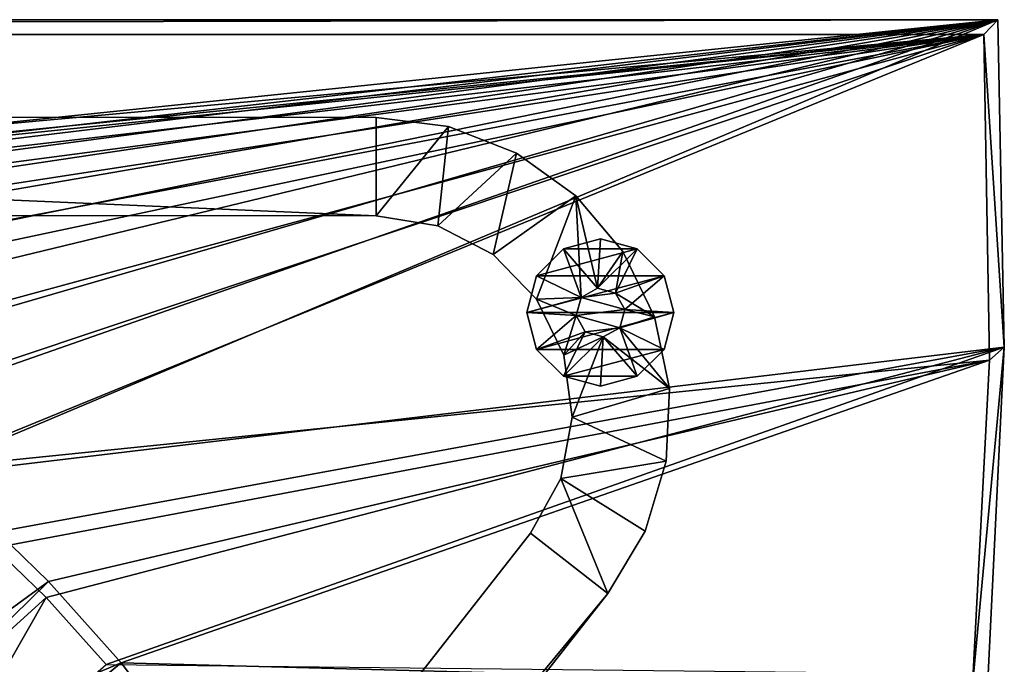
# Model space of a CAD drawing. Header units: metres. Extents: x 0 to 1501, y -1015 to 0.
# Tile 38 of 38: x 1301 to 1501, y -131 to 0. Entities that reach past the tile are written whole.
import ezdxf

# ---------------------------------------------------------------- set-up
doc = ezdxf.new("R2010")
doc.units = ezdxf.units.M

msp = doc.modelspace()

# ---------------------------------------------------------------- linework, layer by layer
at = {"layer": 'None'}
for points in [[(0, 0), (1063.192383, -45.303387), (1500, 0)], [(1500, 0), (1500, 0, -45), (0, 0)], [(1500, 0, -45), (0, 0, -45), (0, 0)], [(0, 0, -45), (1500, 0, -45), (3, -3, -45)], [(1500, 0, -45), (1497.155151, -3, -45), (3, -3, -45)], [(1063.192383, -45.303387), (1124.282715, -42.87859), (1500, 0)], [(1500, 0), (1124.282715, -42.87859), (1142.653198, -43.172737)], [(1142.653198, -43.172737), (1160.949951, -44.842701), (1500, 0)], [(1160.949951, -44.842701), (1179.070068, -47.879101), (1500, 0)], [(1500, 0), (1179.070068, -47.879101), (1196.911743, -52.264854)], [(1196.911743, -52.264854), (1214.374512, -57.975296), (1500, 0)], [(1214.374512, -57.975296), (1231.360352, -64.978317), (1500, 0)], [(1500, 0), (1231.360352, -64.978317), (1247.77356, -73.234535)], [(1500, 0), (1247.77356, -73.234535), (1263.521973, -82.697517)], [(1278.516968, -93.314049), (1500, 0), (1263.521973, -82.697517)], [(1501.325195, -66.736176), (1500, 0), (1278.516968, -93.314049)], [(1500, 0, -45), (1501.325195, -66.736176, -45), (1497.155151, -3, -45)], [(1501.325195, -66.736176, -45), (1500, 0, -45), (1501.325195, -66.736176)], [(1500, 0, -45), (1500, 0), (1501.325195, -66.736176)], [(1497.155151, -3, -3), (1062.936401, -42.705982, -3), (3, -3, -3)], [(3, -3, -3), (3, -3, -45), (1497.155151, -3, -3)], [(3, -3, -45), (1497.155151, -3, -45), (1497.155151, -3, -3)], [(1124.226685, -40.271332, -3), (1062.936401, -42.705982, -3), (1497.155151, -3, -3)], [(1135.840454, -40.294102, -3), (1124.226685, -40.271332, -3), (1497.155151, -3, -3)], [(1497.155151, -3, -3), (1159.825195, -42.072205, -3), (1135.840454, -40.294102, -3)], [(1177.90918, -44.982803, -3), (1159.825195, -42.072205, -3), (1497.155151, -3, -3)], [(1195.9823, -49.292801, -3), (1177.90918, -44.982803, -3), (1497.155151, -3, -3)], [(1497.155151, -3, -3), (1217.154907, -56.230255, -3), (1195.9823, -49.292801, -3)], [(1227.109009, -60.244423, -3), (1217.154907, -56.230255, -3), (1497.155151, -3, -3)], [(1248.534546, -70.677063, -3), (1227.109009, -60.244423, -3), (1497.155151, -3, -3)], [(1497.155151, -3, -3), (1264.947998, -80.514107, -3), (1248.534546, -70.677063, -3)], [(1280.552856, -91.589279, -3), (1264.947998, -80.514107, -3), (1497.155151, -3, -3)], [(1498.281738, -69.39328, -3), (1280.552856, -91.589279, -3), (1497.155151, -3, -3)], [(1497.155151, -3, -45), (1498.281738, -69.39328, -45), (1497.155151, -3, -3)], [(1498.281738, -69.39328, -45), (1498.281738, -69.39328, -3), (1497.155151, -3, -3)], [(1501.325195, -66.736176, -45), (1498.281738, -69.39328, -45), (1497.155151, -3, -45)], [(1292.674194, -105.024422), (1501.325195, -66.736176), (1278.516968, -93.314049)], [(1501.325195, -66.736176), (1292.674194, -105.024422), (1305.914063, -117.762787)], [(1318.161987, -131.457504), (1501.325195, -66.736176), (1305.914063, -117.762787)], [(1498.022095, -133.403717), (1501.325195, -66.736176), (1318.161987, -131.457504)], [(1498.281738, -69.39328, -45), (1501.325195, -66.736176, -45), (1494.813721, -135.70549, -45)], [(1501.325195, -66.736176, -45), (1498.022095, -133.403717, -45), (1494.813721, -135.70549, -45)], [(1498.022095, -133.403717, -45), (1501.325195, -66.736176, -45), (1498.022095, -133.403717)], [(1501.325195, -66.736176, -45), (1501.325195, -66.736176), (1498.022095, -133.403717)], [(1298.717651, -107.014389, -3), (1280.552856, -91.589279, -3), (1498.281738, -69.39328, -3)], [(1306.394287, -114.515511, -3), (1298.717651, -107.014389, -3), (1498.281738, -69.39328, -3)], [(1306.394287, -114.515511, -3), (1498.281738, -69.39328, -3), (1321.25708, -131.113937, -3)], [(1498.281738, -69.39328, -3), (1494.813721, -135.70549, -3), (1321.25708, -131.113937, -3)], [(1498.281738, -69.39328, -45), (1494.813721, -135.70549, -45), (1498.281738, -69.39328, -3)], [(1494.813721, -135.70549, -45), (1494.813721, -135.70549, -3), (1498.281738, -69.39328, -3)], [(1305.914063, -117.762787), (1292.674194, -105.024422), (1266.674805, -153.445435, -377.175201)], [(1260.017334, -148.368332, -406), (1298.717651, -107.014389, -3), (1306.394287, -114.515511, -3)], [(1265.94519, -154.160522, -406), (1260.017334, -148.368332, -406), (1306.394287, -114.515511, -3)], [(1265.94519, -154.160522, -406), (1306.394287, -114.515511, -3), (1321.25708, -131.113937, -3)], [(1305.914063, -117.762787), (1266.674805, -153.445435, -377.175201), (1278.196411, -166.312881, -377.175201)], [(1318.161987, -131.457504), (1305.914063, -117.762787), (1278.196411, -166.312881, -377.175201)], [(1277.405518, -166.959427, -406), (1265.94519, -154.160522, -406), (1321.25708, -131.113937, -3)], [(1277.405518, -166.959427, -406), (1321.25708, -131.113937, -3), (1332.468018, -145.930359, -3)], [(1321.25708, -131.113937, -3), (1494.813721, -135.70549, -3), (1332.468018, -145.930359, -3)]]:
    msp.add_3dface(points, dxfattribs=at)
at = {"layer": 'None01'}
for points in [[(906.306641, -39.783817, -410), (1373.248901, -39.95565, -410), (906.313965, -19.783819, -410)], [(1373.248901, -39.95565, -430), (906.306641, -39.783817, -430), (906.313965, -19.783819, -430)], [(906.313965, -19.783819, -410), (1373.248901, -39.95565, -410), (1373.256226, -19.955652, -410)], [(1373.256226, -19.955652, -430), (906.313965, -19.783819, -430), (1373.256226, -19.955652, -410)], [(906.313965, -19.783819, -430), (906.313965, -19.783819, -410), (1373.256226, -19.955652, -410)], [(1373.256226, -19.955652, -430), (1373.248901, -39.95565, -430), (906.313965, -19.783819, -430)], [(1373.248901, -39.95565, -410), (1388.005371, -21.802328, -410), (1373.256226, -19.955652, -410)], [(1373.256226, -19.955652, -430), (1388.005371, -21.802328, -430), (1373.248901, -39.95565, -430)], [(1388.005371, -21.802328, -430), (1373.256226, -19.955652, -430), (1388.005371, -21.802328, -410)], [(1373.256226, -19.955652, -430), (1373.256226, -19.955652, -410), (1388.005371, -21.802328, -410)], [(1385.805786, -41.982594, -410), (1388.005371, -21.802328, -410), (1373.248901, -39.95565, -410)], [(1388.005371, -21.802328, -430), (1385.805786, -41.982594, -430), (1373.248901, -39.95565, -430)], [(1401.848022, -27.218161, -410), (1388.005371, -21.802328, -410), (1385.805786, -41.982594, -410)], [(1388.005371, -21.802328, -430), (1401.848022, -27.218161, -430), (1385.805786, -41.982594, -430)], [(1401.848022, -27.218161, -430), (1388.005371, -21.802328, -430), (1401.848022, -27.218161, -410)], [(1388.005371, -21.802328, -430), (1388.005371, -21.802328, -410), (1401.848022, -27.218161, -410)], [(1397.091553, -47.849216, -410), (1401.848022, -27.218161, -410), (1385.805786, -41.982594, -410)], [(1401.848022, -27.218161, -430), (1397.091553, -47.849216, -430), (1385.805786, -41.982594, -430)], [(1413.93457, -35.870754, -410), (1401.848022, -27.218161, -410), (1397.091553, -47.849216, -410)], [(1401.848022, -27.218161, -430), (1413.93457, -35.870754, -430), (1397.091553, -47.849216, -430)], [(1413.93457, -35.870754, -430), (1401.848022, -27.218161, -430), (1413.93457, -35.870754, -410)], [(1401.848022, -27.218161, -430), (1401.848022, -27.218161, -410), (1413.93457, -35.870754, -410)], [(1405.964966, -56.962318, -410), (1413.93457, -35.870754, -410), (1397.091553, -47.849216, -410)], [(1413.93457, -35.870754, -430), (1405.964966, -56.962318, -430), (1397.091553, -47.849216, -430)], [(1413.93457, -35.870754, -410), (1405.964966, -56.962318, -410), (1415.022583, -56.608547, -410)], [(1413.93457, -35.870754, -430), (1415.022583, -56.608547, -430), (1405.964966, -56.962318, -430)], [(1423.522949, -47.229057, -410), (1413.93457, -35.870754, -410), (1418.356567, -54.729942, -410)], [(1418.356567, -54.729942, -410), (1413.93457, -35.870754, -410), (1415.022583, -56.608547, -410)], [(1423.522949, -47.229057, -430), (1413.93457, -35.870754, -430), (1423.522949, -47.229057, -410)], [(1413.93457, -35.870754, -430), (1413.93457, -35.870754, -410), (1423.522949, -47.229057, -410)], [(1423.522949, -47.229057, -430), (1418.356567, -54.729942, -430), (1413.93457, -35.870754, -430)], [(1418.356567, -54.729942, -430), (1415.022583, -56.608547, -430), (1413.93457, -35.870754, -430)], [(906.306641, -39.783817, -410), (906.306641, -39.783817, -430), (1373.248901, -39.95565, -410)], [(906.306641, -39.783817, -430), (1373.248901, -39.95565, -430), (1373.248901, -39.95565, -410)], [(1373.248901, -39.95565, -430), (1385.805786, -41.982594, -430), (1373.248901, -39.95565, -410)], [(1385.805786, -41.982594, -430), (1385.805786, -41.982594, -410), (1373.248901, -39.95565, -410)], [(1385.805786, -41.982594, -430), (1397.091553, -47.849216, -430), (1385.805786, -41.982594, -410)], [(1397.091553, -47.849216, -430), (1397.091553, -47.849216, -410), (1385.805786, -41.982594, -410)], [(1418.957153, -44.693729, -550), (1411.457153, -46.703346, -550), (1418.957153, -44.693729, -510)], [(1411.457153, -46.703346, -550), (1411.457153, -46.703346, -510), (1418.957153, -44.693729, -510)], [(1426.457153, -46.703346, -550), (1411.457153, -46.703346, -550), (1418.957153, -44.693729, -550)], [(1418.957153, -44.693729, -510), (1411.457153, -46.703346, -510), (1418.356567, -54.729942, -510)], [(1418.957153, -44.693729, -510), (1418.356567, -54.729942, -510), (1426.457153, -46.703346, -510)], [(1426.457153, -46.703346, -550), (1418.957153, -44.693729, -550), (1426.457153, -46.703346, -510)], [(1418.957153, -44.693729, -550), (1418.957153, -44.693729, -510), (1426.457153, -46.703346, -510)], [(1397.091553, -47.849216, -430), (1405.964966, -56.962318, -430), (1397.091553, -47.849216, -410)], [(1405.964966, -56.962318, -430), (1405.964966, -56.962318, -410), (1397.091553, -47.849216, -410)], [(1411.457153, -46.703346, -550), (1405.966797, -52.193729, -550), (1411.457153, -46.703346, -510)], [(1405.966797, -52.193729, -550), (1405.966797, -52.193729, -510), (1411.457153, -46.703346, -510)], [(1431.947632, -52.193729, -550), (1405.966797, -52.193729, -550), (1426.457153, -46.703346, -550)], [(1405.966797, -52.193729, -550), (1411.457153, -46.703346, -550), (1426.457153, -46.703346, -550)], [(1411.457153, -46.703346, -510), (1405.966797, -52.193729, -510), (1415.022583, -56.608547, -510)], [(1411.457153, -46.703346, -510), (1415.022583, -56.608547, -510), (1418.356567, -54.729942, -510)], [(1418.356567, -54.729942, -510), (1422.042358, -55.759052, -510), (1426.457153, -46.703346, -510)], [(1422.042358, -55.759052, -410), (1423.522949, -47.229057, -410), (1418.356567, -54.729942, -410)], [(1422.042358, -55.759052, -430), (1418.356567, -54.729942, -430), (1423.522949, -47.229057, -430)], [(1426.457153, -46.703346, -510), (1422.042358, -55.759052, -510), (1431.947632, -52.193729, -510)], [(1430.025024, -60.595951, -410), (1423.522949, -47.229057, -410), (1422.042358, -55.759052, -410)], [(1430.025024, -60.595951, -430), (1422.042358, -55.759052, -430), (1423.522949, -47.229057, -430)], [(1430.025024, -60.595951, -430), (1423.522949, -47.229057, -430), (1430.025024, -60.595951, -410)], [(1423.522949, -47.229057, -430), (1423.522949, -47.229057, -410), (1430.025024, -60.595951, -410)], [(1431.947632, -52.193729, -550), (1426.457153, -46.703346, -550), (1431.947632, -52.193729, -510)], [(1426.457153, -46.703346, -550), (1426.457153, -46.703346, -510), (1431.947632, -52.193729, -510)], [(1405.966797, -52.193729, -550), (1403.957153, -59.693729, -550), (1405.966797, -52.193729, -510)], [(1403.957153, -59.693729, -550), (1403.957153, -59.693729, -510), (1405.966797, -52.193729, -510)], [(1433.957153, -59.693729, -550), (1403.957153, -59.693729, -550), (1431.947632, -52.193729, -550)], [(1403.957153, -59.693729, -550), (1405.966797, -52.193729, -550), (1431.947632, -52.193729, -550)], [(1405.966797, -52.193729, -510), (1403.957153, -59.693729, -510), (1415.022583, -56.608547, -510)], [(1422.042358, -55.759052, -510), (1423.921021, -59.093044, -510), (1431.947632, -52.193729, -510)], [(1431.947632, -52.193729, -510), (1423.921021, -59.093044, -510), (1433.957153, -59.693729, -510)], [(1433.957153, -59.693729, -550), (1431.947632, -52.193729, -550), (1433.957153, -59.693729, -510)], [(1431.947632, -52.193729, -550), (1431.947632, -52.193729, -510), (1433.957153, -59.693729, -510)], [(1415.022583, -56.608547, -5), (1418.356567, -54.729942, -5), (1415.022583, -56.608547, -410)], [(1418.356567, -54.729942, -5), (1418.356567, -54.729942, -410), (1415.022583, -56.608547, -410)], [(1422.042358, -55.759052, -5), (1418.356567, -54.729942, -5), (1415.022583, -56.608547, -5)], [(1415.022583, -56.608547, -430), (1418.356567, -54.729942, -430), (1415.022583, -56.608547, -510)], [(1418.356567, -54.729942, -430), (1418.356567, -54.729942, -510), (1415.022583, -56.608547, -510)], [(1423.921021, -59.093044, -5), (1422.042358, -55.759052, -5), (1415.022583, -56.608547, -5)], [(1418.356567, -54.729942, -5), (1422.042358, -55.759052, -5), (1418.356567, -54.729942, -410)], [(1422.042358, -55.759052, -5), (1422.042358, -55.759052, -410), (1418.356567, -54.729942, -410)], [(1418.356567, -54.729942, -430), (1422.042358, -55.759052, -430), (1418.356567, -54.729942, -510)], [(1422.042358, -55.759052, -430), (1422.042358, -55.759052, -510), (1418.356567, -54.729942, -510)], [(1423.921021, -59.093044, -410), (1430.025024, -60.595951, -410), (1422.042358, -55.759052, -410)], [(1423.921021, -59.093044, -410), (1422.042358, -55.759052, -410), (1423.921021, -59.093044, -5)], [(1422.042358, -55.759052, -410), (1422.042358, -55.759052, -5), (1423.921021, -59.093044, -5)], [(1423.921021, -59.093044, -510), (1422.042358, -55.759052, -510), (1423.921021, -59.093044, -430)], [(1422.042358, -55.759052, -510), (1422.042358, -55.759052, -430), (1423.921021, -59.093044, -430)], [(1423.921021, -59.093044, -430), (1422.042358, -55.759052, -430), (1430.025024, -60.595951, -430)], [(1415.022583, -56.608547, -510), (1403.957153, -59.693729, -510), (1413.993408, -60.294415, -510)], [(1415.022583, -56.608547, -410), (1405.964966, -56.962318, -410), (1413.993408, -60.294415, -410)], [(1415.022583, -56.608547, -430), (1413.993408, -60.294415, -430), (1405.964966, -56.962318, -430)], [(1405.964966, -56.962318, -410), (1411.528687, -68.400414, -410), (1413.993408, -60.294415, -410)], [(1405.964966, -56.962318, -430), (1411.528687, -68.400414, -430), (1405.964966, -56.962318, -410)], [(1411.528687, -68.400414, -430), (1411.528687, -68.400414, -410), (1405.964966, -56.962318, -410)], [(1405.964966, -56.962318, -430), (1413.993408, -60.294415, -430), (1411.528687, -68.400414, -430)], [(1413.993408, -60.294415, -5), (1415.022583, -56.608547, -5), (1413.993408, -60.294415, -410)], [(1415.022583, -56.608547, -5), (1415.022583, -56.608547, -410), (1413.993408, -60.294415, -410)], [(1423.921021, -59.093044, -5), (1415.022583, -56.608547, -5), (1413.993408, -60.294415, -5)], [(1413.993408, -60.294415, -430), (1415.022583, -56.608547, -430), (1413.993408, -60.294415, -510)], [(1415.022583, -56.608547, -430), (1415.022583, -56.608547, -510), (1413.993408, -60.294415, -510)], [(1405.966797, -67.193726, -510), (1403.957153, -59.693729, -510), (1405.966797, -67.193726, -550)], [(1403.957153, -59.693729, -510), (1403.957153, -59.693729, -550), (1405.966797, -67.193726, -550)], [(1405.966797, -67.193726, -550), (1403.957153, -59.693729, -550), (1433.957153, -59.693729, -550)], [(1403.957153, -59.693729, -510), (1405.966797, -67.193726, -510), (1413.993408, -60.294415, -510)], [(1431.947632, -67.193726, -550), (1405.966797, -67.193726, -550), (1433.957153, -59.693729, -550)], [(1422.891846, -62.778908, -5), (1423.921021, -59.093044, -5), (1413.993408, -60.294415, -5)], [(1430.025024, -60.595951, -410), (1423.921021, -59.093044, -410), (1422.891846, -62.778908, -410)], [(1422.891846, -62.778908, -410), (1423.921021, -59.093044, -410), (1422.891846, -62.778908, -5)], [(1423.921021, -59.093044, -410), (1423.921021, -59.093044, -5), (1422.891846, -62.778908, -5)], [(1422.891846, -62.778908, -510), (1423.921021, -59.093044, -510), (1422.891846, -62.778908, -430)], [(1423.921021, -59.093044, -510), (1423.921021, -59.093044, -430), (1422.891846, -62.778908, -430)], [(1422.891846, -62.778908, -430), (1423.921021, -59.093044, -430), (1430.025024, -60.595951, -430)], [(1423.921021, -59.093044, -510), (1422.891846, -62.778908, -510), (1433.957153, -59.693729, -510)], [(1433.957153, -59.693729, -510), (1422.891846, -62.778908, -510), (1431.947632, -67.193726, -510)], [(1433.957153, -59.693729, -510), (1431.947632, -67.193726, -510), (1433.957153, -59.693729, -550)], [(1431.947632, -67.193726, -510), (1431.947632, -67.193726, -550), (1433.957153, -59.693729, -550)], [(1413.993408, -60.294415, -510), (1405.966797, -67.193726, -510), (1415.87207, -63.628403, -510)], [(1413.993408, -60.294415, -410), (1411.528687, -68.400414, -410), (1415.87207, -63.628403, -410)], [(1413.993408, -60.294415, -430), (1415.87207, -63.628403, -430), (1411.528687, -68.400414, -430)], [(1415.87207, -63.628403, -5), (1413.993408, -60.294415, -5), (1415.87207, -63.628403, -410)], [(1413.993408, -60.294415, -5), (1413.993408, -60.294415, -410), (1415.87207, -63.628403, -410)], [(1422.891846, -62.778908, -5), (1413.993408, -60.294415, -5), (1415.87207, -63.628403, -5)], [(1415.87207, -63.628403, -430), (1413.993408, -60.294415, -430), (1415.87207, -63.628403, -510)], [(1413.993408, -60.294415, -430), (1413.993408, -60.294415, -510), (1415.87207, -63.628403, -510)], [(1433.041504, -75.151047, -410), (1430.025024, -60.595951, -410), (1422.891846, -62.778908, -410)], [(1430.025024, -60.595951, -430), (1433.041504, -75.151047, -430), (1422.891846, -62.778908, -430)], [(1433.041504, -75.151047, -430), (1430.025024, -60.595951, -430), (1433.041504, -75.151047, -410)], [(1430.025024, -60.595951, -430), (1430.025024, -60.595951, -410), (1433.041504, -75.151047, -410)], [(1405.966797, -67.193726, -510), (1411.457153, -72.684113, -510), (1415.87207, -63.628403, -510)], [(1415.87207, -63.628403, -510), (1411.457153, -72.684113, -510), (1419.557861, -64.657516, -510)], [(1411.528687, -68.400414, -410), (1419.557861, -64.657516, -410), (1415.87207, -63.628403, -410)], [(1411.528687, -68.400414, -430), (1415.87207, -63.628403, -430), (1419.557861, -64.657516, -430)], [(1419.557861, -64.657516, -5), (1422.891846, -62.778908, -5), (1415.87207, -63.628403, -5)], [(1415.87207, -63.628403, -410), (1419.557861, -64.657516, -410), (1415.87207, -63.628403, -5)], [(1419.557861, -64.657516, -410), (1419.557861, -64.657516, -5), (1415.87207, -63.628403, -5)], [(1415.87207, -63.628403, -510), (1419.557861, -64.657516, -510), (1415.87207, -63.628403, -430)], [(1419.557861, -64.657516, -510), (1419.557861, -64.657516, -430), (1415.87207, -63.628403, -430)], [(1433.041504, -75.151047, -410), (1422.891846, -62.778908, -410), (1419.557861, -64.657516, -410)], [(1419.557861, -64.657516, -410), (1422.891846, -62.778908, -410), (1419.557861, -64.657516, -5)], [(1422.891846, -62.778908, -410), (1422.891846, -62.778908, -5), (1419.557861, -64.657516, -5)], [(1419.557861, -64.657516, -510), (1422.891846, -62.778908, -510), (1419.557861, -64.657516, -430)], [(1422.891846, -62.778908, -510), (1422.891846, -62.778908, -430), (1419.557861, -64.657516, -430)], [(1433.041504, -75.151047, -430), (1419.557861, -64.657516, -430), (1422.891846, -62.778908, -430)], [(1422.891846, -62.778908, -510), (1419.557861, -64.657516, -510), (1426.457153, -72.684113, -510)], [(1422.891846, -62.778908, -510), (1426.457153, -72.684113, -510), (1431.947632, -67.193726, -510)], [(1411.457153, -72.684113, -510), (1418.957153, -74.693726, -510), (1419.557861, -64.657516, -510)], [(1411.528687, -68.400414, -410), (1413.220337, -81.006927, -410), (1419.557861, -64.657516, -410)], [(1413.220337, -81.006927, -430), (1411.528687, -68.400414, -430), (1419.557861, -64.657516, -430)], [(1413.220337, -81.006927, -410), (1433.041504, -75.151047, -410), (1419.557861, -64.657516, -410)], [(1419.557861, -64.657516, -430), (1433.041504, -75.151047, -430), (1413.220337, -81.006927, -430)], [(1419.557861, -64.657516, -510), (1418.957153, -74.693726, -510), (1426.457153, -72.684113, -510)], [(1411.457153, -72.684113, -510), (1405.966797, -67.193726, -510), (1411.457153, -72.684113, -550)], [(1405.966797, -67.193726, -510), (1405.966797, -67.193726, -550), (1411.457153, -72.684113, -550)], [(1411.457153, -72.684113, -550), (1405.966797, -67.193726, -550), (1431.947632, -67.193726, -550)], [(1426.457153, -72.684113, -550), (1411.457153, -72.684113, -550), (1431.947632, -67.193726, -550)], [(1431.947632, -67.193726, -510), (1426.457153, -72.684113, -510), (1431.947632, -67.193726, -550)], [(1426.457153, -72.684113, -510), (1426.457153, -72.684113, -550), (1431.947632, -67.193726, -550)], [(1411.528687, -68.400414, -430), (1413.220337, -81.006927, -430), (1411.528687, -68.400414, -410)], [(1413.220337, -81.006927, -430), (1413.220337, -81.006927, -410), (1411.528687, -68.400414, -410)], [(1418.957153, -74.693726, -510), (1411.457153, -72.684113, -510), (1418.957153, -74.693726, -550)], [(1411.457153, -72.684113, -510), (1411.457153, -72.684113, -550), (1418.957153, -74.693726, -550)], [(1426.457153, -72.684113, -550), (1418.957153, -74.693726, -550), (1411.457153, -72.684113, -550)], [(1426.457153, -72.684113, -510), (1418.957153, -74.693726, -510), (1426.457153, -72.684113, -550)], [(1418.957153, -74.693726, -510), (1418.957153, -74.693726, -550), (1426.457153, -72.684113, -550)], [(1432.387207, -90.001022, -410), (1433.041504, -75.151047, -410), (1413.220337, -81.006927, -410)], [(1433.041504, -75.151047, -430), (1432.387207, -90.001022, -430), (1413.220337, -81.006927, -430)], [(1432.387207, -90.001022, -430), (1433.041504, -75.151047, -430), (1432.387207, -90.001022, -410)], [(1433.041504, -75.151047, -430), (1433.041504, -75.151047, -410), (1432.387207, -90.001022, -410)], [(1410.868652, -93.507141, -410), (1432.387207, -90.001022, -410), (1413.220337, -81.006927, -410)], [(1413.220337, -81.006927, -430), (1410.868652, -93.507141, -430), (1413.220337, -81.006927, -410)], [(1410.868652, -93.507141, -430), (1410.868652, -93.507141, -410), (1413.220337, -81.006927, -410)], [(1413.220337, -81.006927, -430), (1432.387207, -90.001022, -430), (1410.868652, -93.507141, -430)], [(1410.868652, -93.507141, -410), (1428.102539, -104.234467, -410), (1432.387207, -90.001022, -410)], [(1432.387207, -90.001022, -430), (1428.102539, -104.234467, -430), (1410.868652, -93.507141, -430)], [(1428.102539, -104.234467, -430), (1432.387207, -90.001022, -430), (1428.102539, -104.234467, -410)], [(1432.387207, -90.001022, -430), (1432.387207, -90.001022, -410), (1428.102539, -104.234467, -410)], [(1404.711548, -104.637085, -410), (1420.450195, -116.977798, -410), (1410.868652, -93.507141, -410)], [(1410.868652, -93.507141, -430), (1404.711548, -104.637085, -430), (1410.868652, -93.507141, -410)], [(1404.711548, -104.637085, -430), (1404.711548, -104.637085, -410), (1410.868652, -93.507141, -410)], [(1420.450195, -116.977798, -430), (1404.711548, -104.637085, -430), (1410.868652, -93.507141, -430)], [(1420.450195, -116.977798, -410), (1428.102539, -104.234467, -410), (1410.868652, -93.507141, -410)], [(1410.868652, -93.507141, -430), (1428.102539, -104.234467, -430), (1420.450195, -116.977798, -430)], [(1420.450195, -116.977798, -430), (1428.102539, -104.234467, -430), (1420.450195, -116.977798, -410)], [(1428.102539, -104.234467, -430), (1428.102539, -104.234467, -410), (1420.450195, -116.977798, -410)], [(1420.450195, -116.977798, -410), (1404.711548, -104.637085, -410), (937.769287, -700.150574, -410)], [(1404.711548, -104.637085, -410), (1404.711548, -104.637085, -430), (937.769287, -700.150574, -410)], [(1404.711548, -104.637085, -430), (937.769287, -700.150574, -430), (937.769287, -700.150574, -410)], [(937.769287, -700.150574, -430), (1404.711548, -104.637085, -430), (1420.450195, -116.977798, -430)], [(953.507996, -712.491272, -410), (1420.450195, -116.977798, -410), (937.769287, -700.150574, -410)], [(953.507996, -712.491272, -430), (937.769287, -700.150574, -430), (1420.450195, -116.977798, -430)], [(953.507996, -712.491272, -410), (953.507996, -712.491272, -430), (1420.450195, -116.977798, -410)], [(953.507996, -712.491272, -430), (1420.450195, -116.977798, -430), (1420.450195, -116.977798, -410)]]:
    msp.add_3dface(points, dxfattribs=at)

doc.saveas('drawing.dxf')
